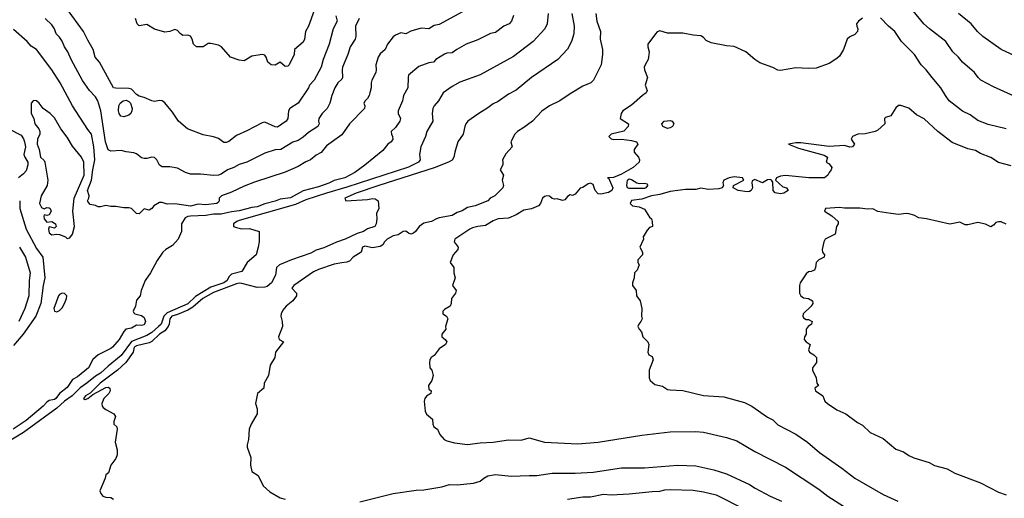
# Model space of a CAD drawing. Header units: metres. Extents: x -46681 to -43747, y -240911 to -237677.
# Tile 253 of 256: x -45407 to -45215, y -240233 to -240140. Entities that reach past the tile are written whole.
import ezdxf

# ---------------------------------------------------------------- set-up
doc = ezdxf.new("R2010")
doc.units = ezdxf.units.M
doc.layers.add('CONTOUR_INDEX', color=1, linetype='Continuous')
doc.layers.add('CONTOUR_INTER', color=3, linetype='Continuous')

msp = doc.modelspace()

# ---------------------------------------------------------------- linework, layer by layer
at = {"layer": 'CONTOUR_INDEX'}
for points, elevation in [([(-45294.58, -240139.02), (-45294.38, -240140.52), (-45293.65, -240142.52), (-45293.72, -240144.02), (-45293.29, -240146.02), (-45293.25, -240147.02), (-45293.52, -240149.02), (-45295.04, -240152.02), (-45295.56, -240152.52), (-45297.1, -240153.2), (-45299.6, -240154.66), (-45301.6, -240156.08), (-45303.61, -240157.02), (-45305.1, -240158.09), (-45306.95, -240160.02), (-45308.6, -240161.26), (-45309.85, -240162.02), (-45310.36, -240162.52), (-45311.17, -240164.02), (-45310.88, -240165.02), (-45312.1, -240166.4), (-45312.79, -240167.52), (-45312.67, -240168.02), (-45312.71, -240168.52), (-45313.22, -240169.52), (-45312.57, -240170.52), (-45312.81, -240171.52), (-45312.56, -240172.52), (-45312.68, -240173.02), (-45314.27, -240174.52), (-45315.19, -240175.02), (-45315.63, -240175.52), (-45318.1, -240176.48), (-45319.6, -240176.85), (-45320.6, -240177.46), (-45321.6, -240177.81), (-45322.6, -240178.38), (-45325.1, -240178.85), (-45325.66, -240179.02), (-45326.6, -240179.57), (-45328.1, -240179.89), (-45329.03, -240180.52), (-45329.72, -240181.52), (-45330.1, -240181.84), (-45330.6, -240182), (-45331.1, -240181.81), (-45331.6, -240181.42), (-45332.1, -240181.51), (-45333.1, -240182.17), (-45334.1, -240182.34), (-45335.22, -240183.02), (-45335.75, -240183.52), (-45336.1, -240184.07), (-45336.6, -240184.4), (-45338.1, -240184.7), (-45339.6, -240184.34), (-45340.08, -240184.52), (-45340.28, -240185.52), (-45341.88, -240186.52), (-45342.6, -240187.26), (-45343.1, -240187.49), (-45344.1, -240187.57), (-45345.6, -240187.89), (-45348.6, -240188.88), (-45349.6, -240189.33), (-45353.44, -240192.02), (-45353.85, -240192.52), (-45352.89, -240193.52), (-45352.93, -240194.02), (-45353.63, -240195.02), (-45354.92, -240196.02), (-45355.6, -240196.82), (-45355.9, -240197.52), (-45355.94, -240198.02), (-45355.71, -240199.02), (-45355.66, -240200.02), (-45356.43, -240202.02), (-45356.28, -240202.52), (-45355.48, -240203.02), (-45357.04, -240205.02), (-45357.14, -240206.02), (-45358.07, -240207.52), (-45358.38, -240209.52), (-45359.2, -240211.02), (-45359.3, -240212.02), (-45360.5, -240213.02), (-45360.91, -240215.02), (-45360.59, -240216.02), (-45360.57, -240217.02), (-45361.78, -240219.02), (-45362.14, -240220.02), (-45362.24, -240222.02), (-45362.54, -240223.02), (-45362.52, -240223.52), (-45361.8, -240225.52), (-45361.87, -240227.02), (-45361.6, -240228.27), (-45360.36, -240229.02), (-45359.41, -240231.02), (-45358.1, -240232.19), (-45356.1, -240233.36), (-45355.1, -240233.62)], 80), ([(-45211.6, -240155.82), (-45217.1, -240153.3), (-45219.53, -240152.02), (-45220.04, -240151.52), (-45220.74, -240150.52), (-45223.1, -240148.52), (-45223.87, -240147.52), (-45224.99, -240146.52), (-45226.35, -240144.52), (-45229.57, -240142.02), (-45230.65, -240141.02), (-45232.74, -240138.52)], 80), ([(-45340.7, -240140.02), (-45341.4, -240141.52), (-45341.33, -240143.52), (-45341.45, -240144.02), (-45342.44, -240145.52), (-45342.88, -240147.02), (-45343.93, -240149.52), (-45344.04, -240150.02), (-45343.92, -240151.52), (-45344.1, -240151.84), (-45344.85, -240152.52), (-45345.42, -240153.52), (-45346.02, -240155.02), (-45346.45, -240156.52), (-45346.94, -240157.52), (-45347.91, -240158.52), (-45348.56, -240159.52), (-45348.62, -240160.02), (-45348.51, -240160.52), (-45348.74, -240161.02), (-45350.6, -240162.23), (-45351.6, -240163.15), (-45352.6, -240163.79), (-45353.6, -240164.13), (-45355.98, -240165.52), (-45357.1, -240165.59), (-45359.1, -240166.27), (-45362.6, -240167.99), (-45364.1, -240168.43), (-45365.15, -240169.02), (-45366.39, -240169.52), (-45367.6, -240170.33), (-45368.1, -240170.51), (-45369.1, -240170.59), (-45371.6, -240170.32), (-45373.6, -240170.35), (-45374.54, -240170.02), (-45376.1, -240169.18), (-45377.6, -240168.89), (-45379.1, -240168.88), (-45379.6, -240168.61), (-45380.12, -240167.52), (-45380.6, -240167.09), (-45381.1, -240167.03), (-45382.1, -240167.31), (-45382.6, -240167.29), (-45383.1, -240167.14), (-45384.1, -240166.39), (-45384.6, -240166.16), (-45386.1, -240166), (-45387.1, -240165.72), (-45389.1, -240165.83), (-45389.6, -240165.59), (-45390.13, -240164.02), (-45391.04, -240158.02), (-45391.64, -240156.02), (-45392.1, -240155.25), (-45393.27, -240154.02), (-45394.6, -240152.07), (-45396.84, -240148.02), (-45397.48, -240146.52), (-45398.15, -240145.52), (-45398.6, -240144.45), (-45399.1, -240143.68), (-45399.76, -240143.02), (-45400.08, -240142.02), (-45400.6, -240141.27), (-45401.87, -240140.02)], 85), ([(-45406.92, -240184.52), (-45405.72, -240186.52), (-45404.85, -240189.52), (-45405.01, -240191.02), (-45405.06, -240194.02), (-45405.89, -240196.52), (-45407.06, -240199.02)], 85), ([(-45340.6, -240234.14), (-45334.1, -240232.5), (-45329.6, -240231.87), (-45328.1, -240231.82), (-45324.6, -240231.25), (-45323.1, -240230.79), (-45321.6, -240230.87), (-45318.39, -240230.52), (-45317.1, -240230.1), (-45316.4, -240229.52), (-45315.6, -240229.1), (-45314.1, -240228.83), (-45311.1, -240229.18), (-45307.6, -240228.99), (-45306.1, -240229.04), (-45303.1, -240228.6), (-45298.6, -240228.57), (-45295.1, -240228.37), (-45289.6, -240227.5), (-45285.1, -240227.53), (-45278.6, -240226.98), (-45275.1, -240227.11), (-45271.6, -240227.9), (-45269.1, -240228.72), (-45264.6, -240230.8), (-45263.52, -240231.52), (-45260.6, -240233.07), (-45258.36, -240234.02)], 80)]:
    msp.add_lwpolyline(points, dxfattribs=dict(at, elevation=elevation))
at = {"layer": 'CONTOUR_INTER'}
for points, elevation in [([(-45348.63, -240136.02), (-45350.55, -240141.52), (-45351.16, -240142.52), (-45351.34, -240144.02), (-45351.6, -240144.61), (-45353.3, -240146.02), (-45353.4, -240147.02), (-45354.36, -240149.02), (-45354.6, -240149.28), (-45355.1, -240149.39), (-45356.1, -240148.54), (-45357.1, -240149.08), (-45357.82, -240149.02), (-45358.51, -240148.52), (-45358.81, -240147.52), (-45359.1, -240147.13), (-45359.6, -240147.01), (-45361.6, -240147.32), (-45363.1, -240148.24), (-45364.1, -240148.13), (-45365.81, -240147.52), (-45367.51, -240145.52), (-45368.1, -240145.2), (-45369.6, -240144.85), (-45370.1, -240144.87), (-45371.1, -240145.51), (-45372.38, -240145.52), (-45373, -240145.02), (-45373.22, -240144.02), (-45373.6, -240143.47), (-45374.1, -240143.26), (-45375.1, -240143.32), (-45375.6, -240142.94), (-45376.1, -240142.32), (-45376.6, -240142.17), (-45377.6, -240142.57), (-45378.6, -240142.65), (-45380.6, -240142.09), (-45382.1, -240141.2), (-45383.6, -240141.41), (-45383.95, -240141.02), (-45384.32, -240140.02)], 87), ([(-45303.89, -240139.02), (-45304.06, -240141.02), (-45304.53, -240142.02), (-45306.8, -240144.52), (-45310.6, -240147.42), (-45317.1, -240150.98), (-45321.1, -240152.41), (-45322.6, -240153.24), (-45324.34, -240154.52), (-45325.21, -240156.02), (-45326.07, -240157.02), (-45326.33, -240157.52), (-45326.45, -240158.52), (-45326.34, -240160.02), (-45327.52, -240162.02), (-45327.79, -240163.02), (-45328.67, -240165.02), (-45328.97, -240166.52), (-45328.78, -240167.52), (-45329.13, -240168.02), (-45331.1, -240168.96), (-45343.1, -240172.84), (-45347.1, -240174.02), (-45351.1, -240175.36), (-45353.1, -240176.21), (-45364.1, -240179.36), (-45364.54, -240179.52), (-45365.19, -240180.02), (-45365.2, -240180.52), (-45364.6, -240180.75), (-45363.6, -240180.95), (-45362.1, -240180.91), (-45360.22, -240181.52), (-45360.22, -240183.52), (-45360.36, -240184.52), (-45360.8, -240186.02), (-45362.5, -240187.52), (-45363.6, -240189.28), (-45365.6, -240189.78), (-45366.1, -240190.35), (-45366.44, -240191.02), (-45367.06, -240191.52), (-45369.6, -240192.37), (-45372.6, -240194.16), (-45374.1, -240195.57), (-45378.1, -240197.32), (-45378.75, -240198.02), (-45379.3, -240199.52), (-45379.78, -240200.02), (-45381.1, -240201.14), (-45382.1, -240201.78), (-45385.1, -240202.93), (-45387.1, -240205.65), (-45389.6, -240207.7), (-45391.1, -240209.11), (-45392.1, -240209.66), (-45393.75, -240211.02), (-45395.1, -240211.92), (-45396.66, -240213.52), (-45398.1, -240214.56), (-45399.6, -240215.93), (-45406.1, -240220.63), (-45409.1, -240222.48)], 82), ([(-45310.6, -240139.4), (-45310.98, -240140.52), (-45311.46, -240141.02), (-45312.48, -240141.52), (-45314.1, -240142.72), (-45315.1, -240142.91), (-45317.6, -240144.18), (-45319.83, -240145.02), (-45321.68, -240146.02), (-45322.6, -240146.7), (-45323.6, -240146.77), (-45324.1, -240146.96), (-45325.79, -240148.02), (-45326.23, -240148.52), (-45327.1, -240148.66), (-45329.1, -240149.36), (-45331.06, -240151.02), (-45331.17, -240151.52), (-45331.22, -240153.52), (-45332.09, -240155.02), (-45332.26, -240156.02), (-45333.1, -240158.02), (-45333.07, -240158.52), (-45332.65, -240159.52), (-45332.77, -240160.02), (-45333.6, -240161.23), (-45334.45, -240162.02), (-45334.43, -240162.52), (-45334.18, -240163.02), (-45334.15, -240163.52), (-45334.48, -240164.02), (-45335.13, -240164.52), (-45336.1, -240165.69), (-45339.6, -240168.59), (-45341.52, -240170.02), (-45343.47, -240171.02), (-45345.6, -240171.56), (-45346.6, -240172.07), (-45348.6, -240172.81), (-45351.6, -240173.58), (-45354.1, -240174.94), (-45356.1, -240175.18), (-45357.1, -240175.59), (-45359.1, -240176.09), (-45360.6, -240176.71), (-45361.6, -240176.81), (-45364.1, -240177.5), (-45365.6, -240177.66), (-45367.6, -240178.09), (-45369.1, -240178.12), (-45370.6, -240178.41), (-45373.6, -240178.48), (-45374.1, -240178.57), (-45374.6, -240178.86), (-45375.32, -240180.02), (-45375.36, -240181.52), (-45375.98, -240183.02), (-45377.1, -240184.25), (-45378.41, -240185.02), (-45378.94, -240185.52), (-45380.1, -240187.13), (-45381.39, -240189.52), (-45382.44, -240191.02), (-45383.18, -240193.02), (-45383.39, -240194.02), (-45384.1, -240194.85), (-45384.3, -240196.02), (-45384.73, -240197.02), (-45384.6, -240197.37), (-45384.4, -240197.52), (-45383.1, -240197.87), (-45382.6, -240198.22), (-45382.33, -240199.02), (-45382.6, -240199.68), (-45383.1, -240199.82), (-45384.1, -240199.73), (-45385.1, -240200.3), (-45386.19, -240200.52), (-45386.6, -240200.97), (-45387.48, -240202.52), (-45388.8, -240204.02), (-45389.1, -240204.3), (-45391.6, -240205.49), (-45392.6, -240206.46), (-45393.43, -240208.02), (-45395.6, -240209.8), (-45396.6, -240210.34), (-45397.6, -240211.9), (-45399.1, -240213.06), (-45399.8, -240214.02), (-45400.1, -240214.25), (-45401.1, -240214.44), (-45401.6, -240214.72), (-45402.27, -240215.52), (-45405.6, -240218.32), (-45408.15, -240220.02)], 83), ([(-45319.1, -240137.91), (-45325.1, -240141.2), (-45326.1, -240141.39), (-45327.1, -240142.03), (-45328.6, -240141.88), (-45330.6, -240142.46), (-45331.6, -240142.99), (-45332.6, -240142.78), (-45333.6, -240143.23), (-45334.1, -240143.61), (-45335.2, -240145.02), (-45335.65, -240146.02), (-45336.6, -240146.9), (-45336.97, -240147.52), (-45337.45, -240149.02), (-45337.38, -240150.02), (-45337.47, -240150.52), (-45338.26, -240152.02), (-45338.39, -240152.52), (-45338.35, -240153.52), (-45338.6, -240154.52), (-45338.77, -240155.02), (-45339.1, -240155.57), (-45339.56, -240156.02), (-45339.76, -240156.52), (-45339.57, -240157.02), (-45339.67, -240157.52), (-45342.6, -240160.51), (-45344.1, -240162.67), (-45347.1, -240164.83), (-45348.1, -240166.11), (-45349.1, -240166.65), (-45350.18, -240167.52), (-45351.1, -240167.92), (-45352.6, -240168.86), (-45355.1, -240169.91), (-45361.1, -240171.9), (-45363.1, -240172.65), (-45365.6, -240173.84), (-45367.54, -240174.52), (-45367.99, -240175.02), (-45367.97, -240175.52), (-45368.1, -240175.8), (-45368.44, -240176.02), (-45370.6, -240176.33), (-45372.1, -240176.16), (-45373.6, -240176.59), (-45376.6, -240176.11), (-45378.1, -240176.16), (-45379.1, -240175.85), (-45379.6, -240175.85), (-45380.72, -240176.52), (-45381.1, -240177), (-45381.6, -240177.36), (-45382.6, -240177.08), (-45383.6, -240178.06), (-45384.1, -240177.97), (-45385.09, -240177.02), (-45385.6, -240176.88), (-45386.6, -240176.89), (-45388.1, -240176.6), (-45389.1, -240176.6), (-45390.1, -240176.41), (-45391.1, -240176.72), (-45391.6, -240176.68), (-45392.1, -240176.44), (-45393.1, -240176.26), (-45393.6, -240175.67), (-45393.65, -240175.52), (-45393.41, -240175.02), (-45393.35, -240174.52), (-45393.63, -240173.52), (-45392.85, -240171.52), (-45392.64, -240169.52), (-45392.24, -240167.52), (-45392.41, -240165.02), (-45392.85, -240162.52), (-45393.6, -240161.63), (-45396.6, -240157), (-45398.99, -240152.52), (-45400.6, -240149.99), (-45403.6, -240146.04), (-45404.6, -240145.39), (-45405.38, -240144.52), (-45408.1, -240142.17)], 84), ([(-45345.24, -240139.52), (-45345.02, -240140.52), (-45345.78, -240142.02), (-45346.53, -240145.02), (-45347.69, -240148.02), (-45348.12, -240149.52), (-45349.47, -240152.02), (-45350.37, -240153.02), (-45350.6, -240153.54), (-45352.56, -240156.52), (-45354.21, -240157.52), (-45354.48, -240158.02), (-45354.62, -240159.52), (-45354.9, -240160.02), (-45356.6, -240161.2), (-45357.1, -240161.14), (-45359.1, -240160.23), (-45359.6, -240160.31), (-45362.6, -240161.92), (-45364.6, -240162.81), (-45366.1, -240163.95), (-45366.6, -240164.17), (-45367.1, -240164.14), (-45368.1, -240163.4), (-45369.1, -240163.05), (-45371.1, -240162.69), (-45374.15, -240161.52), (-45375.9, -240160.02), (-45377.1, -240158.23), (-45378.6, -240156.45), (-45379.1, -240156.04), (-45379.6, -240155.97), (-45380.6, -240156.16), (-45381.1, -240156.07), (-45382.6, -240155.42), (-45383.6, -240155.16), (-45384.1, -240154.82), (-45385.1, -240153.77), (-45385.6, -240153.63), (-45388.1, -240153.61), (-45388.6, -240153.49), (-45391.34, -240148.52), (-45392.17, -240147.52), (-45392.53, -240146.02), (-45393.6, -240144.24), (-45394.44, -240142.52), (-45397.72, -240138.02)], 86), ([(-45299.27, -240139.02), (-45298.82, -240141.52), (-45298.88, -240143.02), (-45299.34, -240144.52), (-45300.1, -240145.98), (-45301.98, -240148.02), (-45307.1, -240151.51), (-45310.1, -240154), (-45311.6, -240154.76), (-45313.6, -240156.2), (-45314.6, -240156.64), (-45315.6, -240157.44), (-45317.6, -240158.64), (-45319.51, -240160.02), (-45319.91, -240160.52), (-45320.13, -240161.02), (-45320.44, -240162.52), (-45321.5, -240164.02), (-45322.08, -240166.02), (-45322.22, -240167.02), (-45322.6, -240167.58), (-45323.28, -240168.02), (-45326.1, -240169.1), (-45336.89, -240172.52), (-45341.26, -240174.02), (-45343.48, -240175.02), (-45343.29, -240175.52), (-45339.1, -240175.24), (-45338.1, -240175.06), (-45337.6, -240175.12), (-45336.98, -240175.52), (-45336.87, -240177.02), (-45337.35, -240178.02), (-45337.25, -240179.02), (-45337.37, -240180.02), (-45337.66, -240180.52), (-45339.1, -240181), (-45339.88, -240181.52), (-45341.1, -240181.91), (-45343.46, -240183.02), (-45345.1, -240183.57), (-45347.6, -240184.66), (-45349.1, -240185.11), (-45350.1, -240185.72), (-45353.86, -240187.02), (-45356.22, -240188.02), (-45356.79, -240188.52), (-45357.01, -240190.02), (-45357.77, -240191.52), (-45358.6, -240192.18), (-45359.1, -240192.31), (-45360.6, -240192.4), (-45363.6, -240191.65), (-45364.1, -240191.57), (-45364.6, -240191.67), (-45369.1, -240193.37), (-45371.15, -240194.52), (-45373.1, -240196.22), (-45374.1, -240196.8), (-45376.1, -240197.68), (-45377.23, -240198.02), (-45377.62, -240198.52), (-45377.75, -240199.52), (-45377.95, -240200.02), (-45378.6, -240200.82), (-45379.62, -240201.52), (-45381.1, -240202.9), (-45381.6, -240203.18), (-45384.1, -240203.74), (-45384.53, -240204.02), (-45384.76, -240205.02), (-45386.17, -240207.02), (-45387.78, -240208.52), (-45391.15, -240211.02), (-45393.1, -240212.99), (-45394.01, -240213.52), (-45394.44, -240214.02), (-45394.1, -240214.22), (-45393.6, -240214.03), (-45392.6, -240213.22), (-45390.1, -240211.91), (-45389.6, -240211.84), (-45389.27, -240212.02), (-45389.25, -240212.52), (-45389.48, -240213.02), (-45390.46, -240214.02), (-45390.88, -240215.02), (-45390.78, -240215.52), (-45390.6, -240215.75), (-45390.1, -240216.18), (-45388.51, -240217.02), (-45388.2, -240217.52), (-45388.51, -240218.52), (-45388.52, -240219.02), (-45387.96, -240219.52), (-45387.86, -240220.02), (-45388.24, -240222.52), (-45387.86, -240224.02), (-45387.86, -240225.02), (-45388.1, -240225.69), (-45389.1, -240227.03), (-45389.53, -240228.52), (-45390.1, -240228.91), (-45390.23, -240229.52), (-45391.23, -240232.02), (-45391.07, -240232.52), (-45390.64, -240233.02), (-45390.1, -240233.21), (-45389.1, -240233.3), (-45388.6, -240233.66)], 81), ([(-45160.1, -240140.16), (-45162.1, -240140.87), (-45163.38, -240142.02), (-45164.12, -240143.02), (-45166.6, -240145.14), (-45168.09, -240146.02), (-45169.6, -240146.66), (-45172.1, -240147.35), (-45174.6, -240147.86), (-45176.1, -240148.41), (-45179.6, -240148.86), (-45181.6, -240149.31), (-45188.6, -240149.38), (-45190.6, -240149.65), (-45199.1, -240148.69), (-45201.6, -240148.89), (-45205.1, -240148.51), (-45210.6, -240148.25), (-45211.1, -240148.14), (-45215.6, -240146.05), (-45219.12, -240143.52), (-45220.19, -240142.52), (-45221.45, -240141.02), (-45223.92, -240139.02)], 81), ([(-45242.6, -240139.96), (-45243.4, -240140.52), (-45243.75, -240141.02), (-45243.72, -240141.52), (-45243.51, -240142.02), (-45243.58, -240142.52), (-45244.1, -240143.11), (-45245.1, -240143.6), (-45245.58, -240144.02), (-45246.31, -240146.02), (-45247.1, -240147.36), (-45247.6, -240147.82), (-45249.1, -240148.77), (-45251.6, -240149.67), (-45253.1, -240149.75), (-45255.6, -240149.6), (-45258.6, -240150.15), (-45259.1, -240150.07), (-45260.1, -240149.56), (-45262.6, -240148.62), (-45263.56, -240148.02), (-45265.36, -240146.52), (-45267.6, -240145.47), (-45269.1, -240145.32), (-45272.1, -240144.73), (-45273.1, -240144.27), (-45273.6, -240143.69), (-45274.1, -240143.39), (-45275.6, -240143.26), (-45277.6, -240142.84), (-45280.6, -240142.86), (-45282.1, -240142.43), (-45282.6, -240142.64), (-45282.94, -240143.02), (-45284.41, -240145.02), (-45284.44, -240145.52), (-45284.15, -240146.52), (-45284.28, -240147.52), (-45284.4, -240148.02), (-45284.99, -240149.02), (-45285.14, -240149.52), (-45285.11, -240150.02), (-45284.5, -240151.52), (-45284.94, -240153.02), (-45284.57, -240154.02), (-45284.76, -240154.52), (-45285.5, -240155.02), (-45287.6, -240156.92), (-45289.31, -240158.02), (-45289.63, -240158.52), (-45289.84, -240159.52), (-45288.22, -240160.52), (-45288.27, -240161.02), (-45289.1, -240161.96), (-45291.6, -240162.51), (-45292.03, -240163.02), (-45291.6, -240163.44), (-45291.1, -240163.58), (-45289.6, -240163.51), (-45287.6, -240163.75), (-45286.67, -240164.02), (-45286.37, -240164.52), (-45287.09, -240165.52), (-45287.08, -240166.02), (-45286.24, -240167.02), (-45286.06, -240167.52), (-45286.15, -240168.02), (-45287.3, -240169.02), (-45289.6, -240170.36), (-45291.1, -240171), (-45292.3, -240171.02), (-45292.1, -240171.07), (-45291.27, -240173.02), (-45291.48, -240173.52), (-45292.1, -240173.93), (-45293.6, -240174.21), (-45294.1, -240174.14), (-45294.73, -240173.52), (-45295.1, -240172.32), (-45295.6, -240172.06), (-45296.1, -240172.22), (-45297.1, -240172.96), (-45297.6, -240173.07), (-45298.6, -240174.25), (-45299.1, -240174.47), (-45299.6, -240174.37), (-45300.1, -240174.65), (-45300.6, -240175.33), (-45301.1, -240175.45), (-45302.1, -240175.12), (-45302.6, -240175.21), (-45303.1, -240175.09), (-45303.6, -240174.64), (-45304.1, -240174.54), (-45304.6, -240174.71), (-45304.94, -240175.02), (-45305.33, -240176.02), (-45305.75, -240176.52), (-45307.1, -240177.06), (-45308.6, -240177.34), (-45310.1, -240178.25), (-45311.6, -240178.9), (-45313.61, -240179.02), (-45314.6, -240179.39), (-45316.1, -240180.31), (-45317.6, -240180.52), (-45318.6, -240180.81), (-45319.11, -240181.02), (-45322.07, -240183.02), (-45322.21, -240183.52), (-45321.43, -240184.52), (-45321.49, -240185.02), (-45322.35, -240186.02), (-45322.94, -240187.52), (-45322.24, -240188.52), (-45322.22, -240189.52), (-45321.96, -240190.52), (-45322.54, -240192.02), (-45321.8, -240193.02), (-45321.95, -240193.52), (-45322.71, -240194.52), (-45322.78, -240195.52), (-45322.96, -240196.02), (-45324.1, -240196.7), (-45324.37, -240197.02), (-45324.37, -240197.52), (-45323.66, -240198.02), (-45323.39, -240198.52), (-45323.85, -240200.02), (-45323.79, -240200.52), (-45324.56, -240201.52), (-45324.58, -240202.02), (-45323.91, -240202.52), (-45323.64, -240203.02), (-45323.9, -240203.52), (-45325.1, -240204.34), (-45326.1, -240205.65), (-45326.64, -240206.02), (-45326.9, -240206.52), (-45326.98, -240207.02), (-45326.95, -240208.02), (-45326.52, -240208.52), (-45326.3, -240209.52), (-45326.54, -240210.52), (-45327.18, -240211.52), (-45327.1, -240212.18), (-45326.67, -240212.52), (-45326.72, -240213.02), (-45327.6, -240213.58), (-45327.88, -240214.02), (-45328, -240214.52), (-45327.81, -240216.52), (-45327.6, -240217.08), (-45326.42, -240218.02), (-45326.37, -240219.02), (-45326.14, -240219.52), (-45325.43, -240220.02), (-45324.96, -240221.02), (-45324.12, -240222.02), (-45323.6, -240222.25), (-45322.1, -240222.69), (-45319.6, -240222.99), (-45317.1, -240222.66), (-45314.6, -240222.53), (-45311.6, -240222.06), (-45309.1, -240222.11), (-45307.6, -240221.69), (-45304.6, -240222.53), (-45298.1, -240222.83), (-45294.1, -240222.56), (-45285.6, -240221.19), (-45280.1, -240220.54), (-45275.1, -240220.44), (-45273.6, -240220.57), (-45269.1, -240221.6), (-45267.1, -240222.27), (-45263.6, -240224.35), (-45257.6, -240227.39), (-45251.1, -240231.67), (-45249.37, -240233.02), (-45246.31, -240235.02)], 79), ([(-45214.6, -240161.53), (-45218.1, -240160.64), (-45220.1, -240159.91), (-45221.6, -240158.79), (-45223.1, -240158.06), (-45225.7, -240156.02), (-45226.45, -240155.02), (-45227.31, -240153.52), (-45229.05, -240151.52), (-45230.17, -240150.02), (-45231.18, -240149.02), (-45232.49, -240147.02), (-45234.98, -240144.52), (-45236.29, -240142.52), (-45237.56, -240141.52), (-45239.1, -240139.9)], 79), ([(-45404.1, -240155.96), (-45404.27, -240156.02), (-45404.6, -240156.5), (-45404.6, -240158.52), (-45404.13, -240159.52), (-45403.89, -240160.52), (-45403.12, -240161.52), (-45402.91, -240162.02), (-45402.93, -240162.52), (-45403.41, -240163.52), (-45403.46, -240164.52), (-45403.08, -240165.52), (-45402.83, -240167.02), (-45402.1, -240167.69), (-45401.94, -240168.02), (-45401.35, -240171.52), (-45401.54, -240172.52), (-45402.69, -240174.52), (-45403.02, -240176.02), (-45402.6, -240176.83), (-45402.1, -240177.11), (-45401.6, -240176.85), (-45401.1, -240176.88), (-45400.9, -240177.02), (-45400.7, -240177.52), (-45401.1, -240178.27), (-45401.6, -240178.37), (-45402.1, -240178.24), (-45402.17, -240178.52), (-45402.1, -240179.03), (-45401.6, -240179.71), (-45400.6, -240179.56), (-45399.86, -240180.02), (-45399.73, -240180.52), (-45400.1, -240180.85), (-45401.1, -240180.62), (-45401.24, -240181.02), (-45401.1, -240181.77), (-45400.6, -240182.13), (-45399.6, -240182), (-45399.1, -240182.06), (-45397.93, -240182.52), (-45397.6, -240182.83), (-45397.1, -240182.75), (-45396.56, -240182.02), (-45396.21, -240180.52), (-45396.52, -240177.52), (-45396.25, -240175.02), (-45394.3, -240170.52), (-45394.36, -240168.02), (-45394.79, -240167.02), (-45396.6, -240164.88), (-45397.6, -240163.14), (-45398.83, -240161.52), (-45400.1, -240159.37), (-45400.9, -240158.52), (-45402.29, -240157.52), (-45403.1, -240156.48), (-45403.6, -240156.06), (-45404.1, -240155.96)], 83), ([(-45386.67, -240156.02), (-45386.1, -240155.93), (-45385.6, -240156.16), (-45385.27, -240156.52), (-45384.97, -240157.52), (-45384.99, -240158.02), (-45385.22, -240158.52), (-45385.6, -240158.84), (-45386.6, -240159.14), (-45387.13, -240159.02), (-45387.49, -240158.52), (-45387.6, -240158.02), (-45387.51, -240157.02), (-45387.28, -240156.52), (-45386.67, -240156.02)], 86), ([(-45213.6, -240168.74), (-45216.1, -240168.07), (-45217.6, -240167.09), (-45219.6, -240166.28), (-45220.6, -240165.7), (-45222.1, -240165.41), (-45225.1, -240164.17), (-45227.93, -240162.02), (-45230.6, -240159.58), (-45232.1, -240158.75), (-45233.6, -240157.5), (-45235.1, -240156.98), (-45235.6, -240156.97), (-45236.1, -240157.41), (-45237.1, -240158.95), (-45238.1, -240159.3), (-45238.3, -240159.52), (-45238.24, -240160.52), (-45239.6, -240161.78), (-45240.1, -240162.03), (-45242.1, -240162.47), (-45243.51, -240162.52), (-45244.52, -240163.02), (-45244.79, -240163.52), (-45244.15, -240164.52), (-45244.58, -240165.02), (-45245.1, -240165.05), (-45246.1, -240164.77), (-45249.1, -240164.97), (-45254.6, -240164.21), (-45255.6, -240164.22), (-45257.05, -240164.52), (-45255.1, -240165.29), (-45250.1, -240166.63), (-45249.43, -240167.02), (-45249.7, -240168.02), (-45249.1, -240168.34), (-45248.59, -240169.02), (-45248.7, -240169.52), (-45249.12, -240170.02), (-45249.35, -240170.52), (-45250, -240171.02), (-45253.06, -240171.02), (-45257.6, -240170.61), (-45258.6, -240170.71), (-45259.38, -240171.02), (-45259.54, -240171.52), (-45258.1, -240172.77), (-45257.43, -240173.02), (-45257.11, -240173.52), (-45257.96, -240174.02), (-45258.6, -240174.15), (-45259.6, -240173.96), (-45259.99, -240173.52), (-45260.1, -240171.91), (-45260.31, -240171.52), (-45260.6, -240171.37), (-45261.1, -240171.44), (-45262.1, -240172.04), (-45263.6, -240171.35), (-45264.1, -240171.66), (-45264.2, -240172.02), (-45264.03, -240173.02), (-45264.29, -240173.52), (-45264.6, -240173.7), (-45265.1, -240173.75), (-45266.84, -240173.52), (-45267.78, -240173.02), (-45267.73, -240172.52), (-45265.74, -240171.52), (-45266.01, -240171.02), (-45267.6, -240170.84), (-45268.6, -240171.04), (-45269.62, -240171.52), (-45269.84, -240172.02), (-45269.7, -240172.52), (-45269.97, -240173.02), (-45270.6, -240173.21), (-45272.6, -240173.32), (-45274.1, -240173.07), (-45275.1, -240173.32), (-45277.1, -240173.29), (-45280.1, -240173.74), (-45282.1, -240174.28), (-45283.74, -240174.52), (-45285.6, -240175.2), (-45287.6, -240175.48), (-45287.9, -240176.02), (-45287.44, -240176.52), (-45286.1, -240176.7), (-45285.1, -240177.18), (-45284.1, -240178.68), (-45283.7, -240179.02), (-45283.59, -240179.52), (-45283.56, -240180.52), (-45284.1, -240180.69), (-45284.6, -240181.25), (-45285.35, -240182.52), (-45285.28, -240183.02), (-45285.98, -240184.52), (-45285.47, -240185.52), (-45285.46, -240186.02), (-45286.41, -240187.02), (-45286.42, -240187.52), (-45286.12, -240188.02), (-45286.51, -240189.02), (-45287.01, -240189.52), (-45287.12, -240190.52), (-45287.44, -240191.52), (-45287.43, -240192.02), (-45286.69, -240193.02), (-45286.65, -240194.02), (-45285.92, -240195.02), (-45285.63, -240196.52), (-45285.68, -240198.02), (-45285.55, -240198.52), (-45285.78, -240199.02), (-45286.21, -240199.52), (-45286.38, -240200.02), (-45286.14, -240200.52), (-45285.69, -240201.02), (-45285.4, -240202.02), (-45284.45, -240203.02), (-45284.26, -240203.52), (-45284.42, -240205.02), (-45284.27, -240205.52), (-45283.6, -240205.84), (-45283.5, -240206.02), (-45283.43, -240206.52), (-45284.2, -240208.52), (-45284.2, -240210.02), (-45283.97, -240210.52), (-45283.1, -240211.29), (-45281.6, -240211.64), (-45280.6, -240212.24), (-45280.1, -240212.35), (-45277.6, -240212.47), (-45273.6, -240213.42), (-45269.6, -240213.72), (-45265.6, -240214.79), (-45264.17, -240215.52), (-45261.1, -240217.67), (-45260.1, -240218.2), (-45259.1, -240219.14), (-45255.6, -240221), (-45253.32, -240222.52), (-45251.01, -240224.52), (-45246.6, -240227.6), (-45244.1, -240229.57), (-45238.6, -240232.71), (-45235.73, -240234.02)], 78), ([(-45281.24, -240160.02), (-45280.1, -240159.88), (-45279.68, -240160.02), (-45279.35, -240160.52), (-45279.62, -240161.02), (-45280.1, -240161.33), (-45280.6, -240161.41), (-45281.49, -240161.02), (-45281.74, -240160.52), (-45281.24, -240160.02)], 79), ([(-45409.01, -240161.52), (-45406.6, -240162.71), (-45406.1, -240163.47), (-45405.91, -240164.02), (-45405.75, -240165.02), (-45406.03, -240166.52), (-45405.88, -240167.02), (-45405.27, -240168.02), (-45405.28, -240168.52), (-45405.6, -240169.7), (-45406.1, -240170.27), (-45407.1, -240171.02)], 84), ([(-45288.41, -240171.52), (-45288.1, -240171.27), (-45287.6, -240171.4), (-45286.6, -240172.05), (-45286.1, -240172.14), (-45285.1, -240172.08), (-45284.6, -240172.23), (-45284.5, -240172.52), (-45284.84, -240173.02), (-45285.1, -240173.14), (-45288.1, -240173.15), (-45288.38, -240173.02), (-45288.56, -240172.52), (-45288.41, -240171.52)], 79), ([(-45406.87, -240175.52), (-45406.81, -240177.02), (-45405.6, -240181.03), (-45403.6, -240184.83), (-45402.33, -240186.52), (-45401.98, -240190.52), (-45402.31, -240192.02), (-45402.72, -240195.52), (-45403.74, -240198.02), (-45406.21, -240201.52), (-45408.1, -240203.73)], 84), ([(-45214.6, -240180.07), (-45215.6, -240179.64), (-45216.1, -240179.6), (-45216.6, -240179.75), (-45217.1, -240180.27), (-45217.6, -240180.57), (-45218.6, -240180.09), (-45220.1, -240179.73), (-45222.1, -240180.19), (-45222.6, -240180.19), (-45223.6, -240179.66), (-45225.6, -240180.04), (-45230.1, -240179), (-45231.6, -240178.84), (-45232.6, -240178.34), (-45233.6, -240178.04), (-45234.1, -240178), (-45235.6, -240178.21), (-45237.1, -240178.02), (-45239.6, -240177.63), (-45240.6, -240177.11), (-45241.6, -240177.18), (-45243.1, -240176.96), (-45246.1, -240176.98), (-45247.1, -240176.84), (-45249.81, -240177.02), (-45249.98, -240177.52), (-45248.6, -240178.44), (-45247.37, -240179.52), (-45247.35, -240180.02), (-45247.69, -240180.52), (-45247.95, -240182.02), (-45249.88, -240183.02), (-45250.15, -240183.52), (-45250.48, -240185.02), (-45250.38, -240185.52), (-45249.99, -240186.02), (-45250.09, -240186.52), (-45251.09, -240187.02), (-45251.61, -240187.52), (-45251.73, -240188.52), (-45251.98, -240189.02), (-45252.6, -240189.29), (-45253.1, -240189.34), (-45253.6, -240189.76), (-45254.72, -240191.52), (-45254.89, -240192.02), (-45254.91, -240193.02), (-45254.88, -240193.52), (-45254.6, -240194.04), (-45254.1, -240194.39), (-45253.1, -240194.53), (-45252.34, -240195.02), (-45252.29, -240195.52), (-45252.6, -240196.03), (-45254.19, -240197.52), (-45254.23, -240198.02), (-45254.1, -240198.32), (-45253.6, -240198.63), (-45253.1, -240198.64), (-45252.44, -240199.02), (-45252.56, -240199.52), (-45253.19, -240200.02), (-45253.58, -240200.52), (-45253.58, -240201.52), (-45253.91, -240202.02), (-45253.95, -240202.52), (-45253.6, -240202.98), (-45252.82, -240203.52), (-45253.1, -240204.52), (-45252.94, -240205.02), (-45252.07, -240205.52), (-45251.57, -240206.02), (-45251.57, -240207.02), (-45252.35, -240208.02), (-45252.32, -240208.52), (-45251.63, -240210.02), (-45251.51, -240211.02), (-45251.18, -240211.52), (-45251.88, -240212.02), (-45251.79, -240212.52), (-45250.32, -240213.52), (-45249.93, -240214.52), (-45249.43, -240215.02), (-45247.6, -240216.2), (-45245.85, -240217.02), (-45243.6, -240218.71), (-45242.6, -240219.21), (-45241.1, -240220.66), (-45238.6, -240221.81), (-45236.1, -240223.92), (-45234.6, -240224.43), (-45233.6, -240225.11), (-45232.6, -240225.56), (-45229.6, -240226.5), (-45228.6, -240227.06), (-45226.1, -240227.71), (-45224.6, -240228.59), (-45219.6, -240230.47), (-45216.1, -240232.3), (-45214.6, -240232.81)], 77), ([(-45399.1, -240193.74), (-45399.32, -240194.02), (-45400.22, -240196.52), (-45400.1, -240197), (-45399.6, -240197.16), (-45399.1, -240196.88), (-45398.6, -240196.37), (-45398.1, -240195.52), (-45397.72, -240194.52), (-45397.69, -240194.02), (-45398.1, -240193.58), (-45398.6, -240193.53), (-45399.1, -240193.74)], 83), ([(-45300.1, -240233.65), (-45297.1, -240233.19), (-45295.6, -240233.19), (-45293.1, -240232.63), (-45291.6, -240232.79), (-45288.1, -240232.61), (-45283.6, -240232.11), (-45282.1, -240232.08), (-45281.1, -240231.84), (-45280.1, -240231.77), (-45275.6, -240231.87), (-45273.6, -240232.2), (-45271.1, -240232.82), (-45265.6, -240235.61)], 81)]:
    msp.add_lwpolyline(points, dxfattribs=dict(at, elevation=elevation))

doc.saveas('drawing.dxf')
